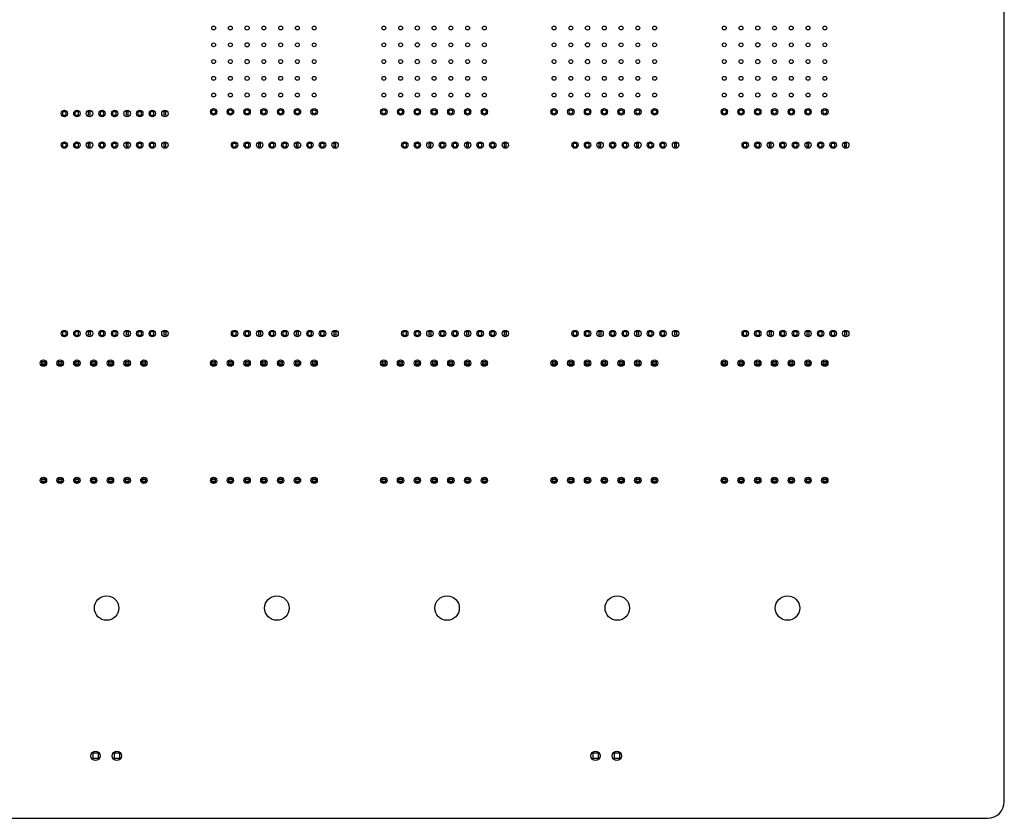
# Model space of a CAD drawing. Header units: inches. Extents: x 0 to 34, y 0 to 22.
# Tile 29 of 39: x 18.4 to 23, y 14.5 to 18.2. Entities that reach past the tile are written whole.
import ezdxf

# ---------------------------------------------------------------- set-up
doc = ezdxf.new("R2010")
doc.units = ezdxf.units.IN
doc.header["$LTSCALE"] = 1.87
doc.header["$MEASUREMENT"] = 0
doc.layers.get('0').update_dxf_attribs({"linetype": 'CONTINUOUS'})

msp = doc.modelspace()

# ---------------------------------------------------------------- linework, layer by layer
at = {"color": 7, "linetype": 'CONTINUOUS'}
for p, q in [((23.0002, 14.5542), (23.0002, 20.3298)), ((18.5904, 17.7963), (18.5747, 17.7963)), ((18.5747, 17.7806), (18.5747, 17.7963)), ((18.5747, 17.7806), (18.5904, 17.7806)), ((18.5904, 17.7806), (18.5904, 17.7963)), ((18.6495, 17.7963), (18.6337, 17.7963)), ((18.6337, 17.7806), (18.6337, 17.7963)), ((18.6337, 17.7806), (18.6495, 17.7806)), ((18.6495, 17.7806), (18.6495, 17.7963)), ((18.6967, 17.7806), (18.6967, 17.8029)), ((18.7046, 17.7963), (18.6967, 17.7963)), ((18.7046, 17.7806), (18.6967, 17.7806)), ((18.7046, 17.7806), (18.7046, 17.8029)), ((18.7676, 17.7963), (18.7518, 17.7963)), ((18.7518, 17.7806), (18.7518, 17.7963)), ((18.7518, 17.7806), (18.7676, 17.7806)), ((18.7676, 17.7806), (18.7676, 17.7963)), ((18.8266, 17.7963), (18.8109, 17.7963)), ((18.8109, 17.7806), (18.8109, 17.7963)), ((18.8109, 17.7806), (18.8266, 17.7806)), ((18.8266, 17.7806), (18.8266, 17.7963)), ((18.8739, 17.7806), (18.8739, 17.8029)), ((18.8817, 17.7963), (18.8739, 17.7963)), ((18.8817, 17.7806), (18.8739, 17.7806)), ((18.8817, 17.7806), (18.8817, 17.8029)), ((18.9447, 17.7963), (18.929, 17.7963)), ((18.929, 17.7806), (18.929, 17.7963)), ((18.929, 17.7806), (18.9447, 17.7806)), ((18.9447, 17.7806), (18.9447, 17.7963)), ((19.0038, 17.7963), (18.988, 17.7963)), ((18.988, 17.7806), (18.988, 17.7963)), ((18.988, 17.7806), (19.0038, 17.7806)), ((19.0038, 17.7806), (19.0038, 17.7963)), ((19.051, 17.7806), (19.051, 17.8029)), ((19.0589, 17.7963), (19.051, 17.7963)), ((19.0589, 17.7806), (19.051, 17.7806)), ((19.0589, 17.7806), (19.0589, 17.8029)), ((18.5904, 17.6479), (18.5747, 17.6479)), ((18.5747, 17.6321), (18.5747, 17.6479)), ((18.5747, 17.6321), (18.5904, 17.6321)), ((18.5904, 17.6321), (18.5904, 17.6479)), ((18.6495, 17.6479), (18.6337, 17.6479)), ((18.6337, 17.6321), (18.6337, 17.6479)), ((18.6337, 17.6321), (18.6495, 17.6321)), ((18.6495, 17.6321), (18.6495, 17.6479)), ((18.6967, 17.6321), (18.6967, 17.6544)), ((18.7046, 17.6479), (18.6967, 17.6479)), ((18.7046, 17.6321), (18.6967, 17.6321)), ((18.7046, 17.6321), (18.7046, 17.6544)), ((18.7676, 17.6479), (18.7518, 17.6479)), ((18.7518, 17.6321), (18.7518, 17.6479)), ((18.7518, 17.6321), (18.7676, 17.6321)), ((18.7676, 17.6321), (18.7676, 17.6479)), ((18.8266, 17.6479), (18.8109, 17.6479)), ((18.8109, 17.6321), (18.8109, 17.6479)), ((18.8109, 17.6321), (18.8266, 17.6321)), ((18.8266, 17.6321), (18.8266, 17.6479)), ((18.8739, 17.6321), (18.8739, 17.6544)), ((18.8817, 17.6479), (18.8739, 17.6479)), ((18.8817, 17.6321), (18.8739, 17.6321)), ((18.8817, 17.6321), (18.8817, 17.6544)), ((18.9447, 17.6479), (18.929, 17.6479)), ((18.929, 17.6321), (18.929, 17.6479)), ((18.929, 17.6321), (18.9447, 17.6321)), ((18.9447, 17.6321), (18.9447, 17.6479)), ((19.0038, 17.6479), (18.988, 17.6479)), ((18.988, 17.6321), (18.988, 17.6479)), ((18.988, 17.6321), (19.0038, 17.6321)), ((19.0038, 17.6321), (19.0038, 17.6479)), ((19.051, 17.6321), (19.051, 17.6544)), ((19.0589, 17.6479), (19.051, 17.6479)), ((19.0589, 17.6321), (19.051, 17.6321)), ((19.0589, 17.6321), (19.0589, 17.6544)), ((19.3904, 17.6479), (19.3747, 17.6479)), ((19.3747, 17.6321), (19.3747, 17.6479)), ((19.3747, 17.6321), (19.3904, 17.6321)), ((19.3904, 17.6321), (19.3904, 17.6479)), ((19.4495, 17.6479), (19.4337, 17.6479)), ((19.4337, 17.6321), (19.4337, 17.6479)), ((19.4337, 17.6321), (19.4495, 17.6321)), ((19.4495, 17.6321), (19.4495, 17.6479)), ((19.4967, 17.6321), (19.4967, 17.6544)), ((19.5046, 17.6479), (19.4967, 17.6479)), ((19.5046, 17.6321), (19.4967, 17.6321)), ((19.5046, 17.6321), (19.5046, 17.6544)), ((19.5676, 17.6479), (19.5518, 17.6479)), ((19.5518, 17.6321), (19.5518, 17.6479)), ((19.5518, 17.6321), (19.5676, 17.6321)), ((19.5676, 17.6321), (19.5676, 17.6479)), ((19.6266, 17.6479), (19.6109, 17.6479)), ((19.6109, 17.6321), (19.6109, 17.6479)), ((19.6109, 17.6321), (19.6266, 17.6321)), ((19.6266, 17.6321), (19.6266, 17.6479)), ((19.6739, 17.6321), (19.6739, 17.6544)), ((19.6817, 17.6479), (19.6739, 17.6479)), ((19.6817, 17.6321), (19.6739, 17.6321)), ((19.6817, 17.6321), (19.6817, 17.6544)), ((19.7447, 17.6479), (19.729, 17.6479)), ((19.729, 17.6321), (19.729, 17.6479)), ((19.729, 17.6321), (19.7447, 17.6321)), ((19.7447, 17.6321), (19.7447, 17.6479)), ((19.8038, 17.6479), (19.788, 17.6479)), ((19.788, 17.6321), (19.788, 17.6479)), ((19.788, 17.6321), (19.8038, 17.6321)), ((19.8038, 17.6321), (19.8038, 17.6479)), ((19.851, 17.6321), (19.851, 17.6544)), ((19.8589, 17.6479), (19.851, 17.6479)), ((19.8589, 17.6321), (19.851, 17.6321)), ((19.8589, 17.6321), (19.8589, 17.6544)), ((20.1904, 17.6479), (20.1747, 17.6479)), ((20.1747, 17.6321), (20.1747, 17.6479)), ((20.1747, 17.6321), (20.1904, 17.6321)), ((20.1904, 17.6321), (20.1904, 17.6479)), ((20.2495, 17.6479), (20.2337, 17.6479)), ((20.2337, 17.6321), (20.2337, 17.6479)), ((20.2337, 17.6321), (20.2495, 17.6321)), ((20.2495, 17.6321), (20.2495, 17.6479)), ((20.2967, 17.6321), (20.2967, 17.6544)), ((20.3046, 17.6479), (20.2967, 17.6479)), ((20.3046, 17.6321), (20.2967, 17.6321)), ((20.3046, 17.6321), (20.3046, 17.6544)), ((20.3676, 17.6479), (20.3518, 17.6479)), ((20.3518, 17.6321), (20.3518, 17.6479)), ((20.3518, 17.6321), (20.3676, 17.6321)), ((20.3676, 17.6321), (20.3676, 17.6479)), ((20.4266, 17.6479), (20.4109, 17.6479)), ((20.4109, 17.6321), (20.4109, 17.6479)), ((20.4109, 17.6321), (20.4266, 17.6321)), ((20.4266, 17.6321), (20.4266, 17.6479)), ((20.4739, 17.6321), (20.4739, 17.6544)), ((20.4817, 17.6479), (20.4739, 17.6479)), ((20.4817, 17.6321), (20.4739, 17.6321)), ((20.4817, 17.6321), (20.4817, 17.6544)), ((20.5447, 17.6479), (20.529, 17.6479)), ((20.529, 17.6321), (20.529, 17.6479)), ((20.529, 17.6321), (20.5447, 17.6321)), ((20.5447, 17.6321), (20.5447, 17.6479)), ((20.6038, 17.6479), (20.588, 17.6479)), ((20.588, 17.6321), (20.588, 17.6479)), ((20.588, 17.6321), (20.6038, 17.6321)), ((20.6038, 17.6321), (20.6038, 17.6479)), ((20.651, 17.6321), (20.651, 17.6544)), ((20.6589, 17.6479), (20.651, 17.6479)), ((20.6589, 17.6321), (20.651, 17.6321)), ((20.6589, 17.6321), (20.6589, 17.6544)), ((20.9904, 17.6479), (20.9747, 17.6479)), ((20.9747, 17.6321), (20.9747, 17.6479)), ((20.9747, 17.6321), (20.9904, 17.6321)), ((20.9904, 17.6321), (20.9904, 17.6479)), ((21.0495, 17.6479), (21.0337, 17.6479)), ((21.0337, 17.6321), (21.0337, 17.6479)), ((21.0337, 17.6321), (21.0495, 17.6321)), ((21.0495, 17.6321), (21.0495, 17.6479)), ((21.0967, 17.6321), (21.0967, 17.6544)), ((21.1046, 17.6479), (21.0967, 17.6479)), ((21.1046, 17.6321), (21.0967, 17.6321)), ((21.1046, 17.6321), (21.1046, 17.6544)), ((21.1676, 17.6479), (21.1518, 17.6479)), ((21.1518, 17.6321), (21.1518, 17.6479)), ((21.1518, 17.6321), (21.1676, 17.6321)), ((21.1676, 17.6321), (21.1676, 17.6479)), ((21.2266, 17.6479), (21.2109, 17.6479)), ((21.2109, 17.6321), (21.2109, 17.6479)), ((21.2109, 17.6321), (21.2266, 17.6321)), ((21.2266, 17.6321), (21.2266, 17.6479)), ((21.2739, 17.6321), (21.2739, 17.6544)), ((21.2817, 17.6479), (21.2739, 17.6479)), ((21.2817, 17.6321), (21.2739, 17.6321)), ((21.2817, 17.6321), (21.2817, 17.6544)), ((21.3447, 17.6479), (21.329, 17.6479)), ((21.329, 17.6321), (21.329, 17.6479)), ((21.329, 17.6321), (21.3447, 17.6321)), ((21.3447, 17.6321), (21.3447, 17.6479)), ((21.4038, 17.6479), (21.388, 17.6479)), ((21.388, 17.6321), (21.388, 17.6479)), ((21.388, 17.6321), (21.4038, 17.6321)), ((21.4038, 17.6321), (21.4038, 17.6479)), ((21.451, 17.6321), (21.451, 17.6544)), ((21.4589, 17.6479), (21.451, 17.6479)), ((21.4589, 17.6321), (21.451, 17.6321)), ((21.4589, 17.6321), (21.4589, 17.6544)), ((21.7904, 17.6479), (21.7747, 17.6479)), ((21.7747, 17.6321), (21.7747, 17.6479)), ((21.7747, 17.6321), (21.7904, 17.6321)), ((21.7904, 17.6321), (21.7904, 17.6479)), ((21.8495, 17.6479), (21.8337, 17.6479)), ((21.8337, 17.6321), (21.8337, 17.6479)), ((21.8337, 17.6321), (21.8495, 17.6321)), ((21.8495, 17.6321), (21.8495, 17.6479)), ((21.8967, 17.6321), (21.8967, 17.6544)), ((21.9046, 17.6479), (21.8967, 17.6479)), ((21.9046, 17.6321), (21.8967, 17.6321)), ((21.9046, 17.6321), (21.9046, 17.6544)), ((21.9676, 17.6479), (21.9518, 17.6479)), ((21.9518, 17.6321), (21.9518, 17.6479)), ((21.9518, 17.6321), (21.9676, 17.6321)), ((21.9676, 17.6321), (21.9676, 17.6479)), ((22.0266, 17.6479), (22.0109, 17.6479)), ((22.0109, 17.6321), (22.0109, 17.6479)), ((22.0109, 17.6321), (22.0266, 17.6321)), ((22.0266, 17.6321), (22.0266, 17.6479)), ((22.0739, 17.6321), (22.0739, 17.6544)), ((22.0817, 17.6479), (22.0739, 17.6479)), ((22.0817, 17.6321), (22.0739, 17.6321)), ((22.0817, 17.6321), (22.0817, 17.6544)), ((22.1447, 17.6479), (22.129, 17.6479)), ((22.129, 17.6321), (22.129, 17.6479)), ((22.129, 17.6321), (22.1447, 17.6321)), ((22.1447, 17.6321), (22.1447, 17.6479)), ((22.2038, 17.6479), (22.188, 17.6479)), ((22.188, 17.6321), (22.188, 17.6479)), ((22.188, 17.6321), (22.2038, 17.6321)), ((22.2038, 17.6321), (22.2038, 17.6479)), ((22.251, 17.6321), (22.251, 17.6544)), ((22.2589, 17.6479), (22.251, 17.6479)), ((22.2589, 17.6321), (22.251, 17.6321)), ((22.2589, 17.6321), (22.2589, 17.6544)), ((18.5904, 16.762), (18.5747, 16.762)), ((18.5747, 16.7463), (18.5747, 16.762)), ((18.5904, 16.7463), (18.5904, 16.762)), ((18.6495, 16.762), (18.6337, 16.762)), ((18.6337, 16.7463), (18.6337, 16.762)), ((18.6495, 16.7463), (18.6495, 16.762)), ((18.6967, 16.7463), (18.6967, 16.7686)), ((18.7046, 16.762), (18.6967, 16.762)), ((18.7046, 16.7686), (18.7046, 16.7463)), ((18.7676, 16.762), (18.7518, 16.762)), ((18.7518, 16.7463), (18.7518, 16.762)), ((18.7676, 16.7463), (18.7676, 16.762)), ((18.8266, 16.762), (18.8109, 16.762)), ((18.8109, 16.7463), (18.8109, 16.762)), ((18.8266, 16.7463), (18.8266, 16.762)), ((18.8739, 16.7463), (18.8739, 16.7686)), ((18.8817, 16.762), (18.8739, 16.762)), ((18.8817, 16.7686), (18.8817, 16.7463)), ((18.9447, 16.762), (18.929, 16.762)), ((18.929, 16.7463), (18.929, 16.762)), ((18.9447, 16.7463), (18.9447, 16.762)), ((19.0038, 16.762), (18.988, 16.762)), ((18.988, 16.7463), (18.988, 16.762)), ((19.0038, 16.7463), (19.0038, 16.762)), ((19.051, 16.7463), (19.051, 16.7686)), ((19.0589, 16.762), (19.051, 16.762)), ((19.0589, 16.7686), (19.0589, 16.7463)), ((19.3904, 16.762), (19.3747, 16.762)), ((19.3747, 16.7463), (19.3747, 16.762)), ((19.3904, 16.7463), (19.3904, 16.762)), ((19.4495, 16.762), (19.4337, 16.762)), ((19.4337, 16.7463), (19.4337, 16.762)), ((19.4495, 16.7463), (19.4495, 16.762)), ((19.4967, 16.7463), (19.4967, 16.7686)), ((19.5046, 16.762), (19.4967, 16.762)), ((19.5046, 16.7686), (19.5046, 16.7463)), ((19.5676, 16.762), (19.5518, 16.762)), ((19.5518, 16.7463), (19.5518, 16.762)), ((19.5676, 16.7463), (19.5676, 16.762)), ((19.6266, 16.762), (19.6109, 16.762)), ((19.6109, 16.7463), (19.6109, 16.762)), ((19.6266, 16.7463), (19.6266, 16.762)), ((19.6739, 16.7463), (19.6739, 16.7686)), ((19.6817, 16.762), (19.6739, 16.762)), ((19.6817, 16.7686), (19.6817, 16.7463)), ((19.7447, 16.762), (19.729, 16.762)), ((19.729, 16.7463), (19.729, 16.762)), ((19.7447, 16.7463), (19.7447, 16.762)), ((19.8038, 16.762), (19.788, 16.762)), ((19.788, 16.7463), (19.788, 16.762)), ((19.8038, 16.7463), (19.8038, 16.762)), ((19.851, 16.7463), (19.851, 16.7686)), ((19.8589, 16.762), (19.851, 16.762)), ((19.8589, 16.7686), (19.8589, 16.7463)), ((20.1904, 16.762), (20.1747, 16.762)), ((20.1747, 16.7463), (20.1747, 16.762)), ((20.1904, 16.7463), (20.1904, 16.762)), ((20.2495, 16.762), (20.2337, 16.762)), ((20.2337, 16.7463), (20.2337, 16.762)), ((20.2495, 16.7463), (20.2495, 16.762)), ((20.2967, 16.7463), (20.2967, 16.7686)), ((20.3046, 16.762), (20.2967, 16.762)), ((20.3046, 16.7686), (20.3046, 16.7463)), ((20.3676, 16.762), (20.3518, 16.762)), ((20.3518, 16.7463), (20.3518, 16.762)), ((20.3676, 16.7463), (20.3676, 16.762)), ((20.4266, 16.762), (20.4109, 16.762)), ((20.4109, 16.7463), (20.4109, 16.762)), ((20.4266, 16.7463), (20.4266, 16.762)), ((20.4739, 16.7463), (20.4739, 16.7686)), ((20.4817, 16.762), (20.4739, 16.762)), ((20.4817, 16.7686), (20.4817, 16.7463)), ((20.5447, 16.762), (20.529, 16.762)), ((20.529, 16.7463), (20.529, 16.762)), ((20.5447, 16.7463), (20.5447, 16.762)), ((20.6038, 16.762), (20.588, 16.762)), ((20.588, 16.7463), (20.588, 16.762)), ((20.6038, 16.7463), (20.6038, 16.762)), ((20.651, 16.7463), (20.651, 16.7686)), ((20.6589, 16.762), (20.651, 16.762)), ((20.6589, 16.7686), (20.6589, 16.7463)), ((20.9904, 16.762), (20.9747, 16.762)), ((20.9747, 16.7463), (20.9747, 16.762)), ((20.9904, 16.7463), (20.9904, 16.762)), ((21.0495, 16.762), (21.0337, 16.762)), ((21.0337, 16.7463), (21.0337, 16.762)), ((21.0495, 16.7463), (21.0495, 16.762)), ((21.0967, 16.7463), (21.0967, 16.7686)), ((21.1046, 16.762), (21.0967, 16.762)), ((21.1046, 16.7686), (21.1046, 16.7463)), ((21.1676, 16.762), (21.1518, 16.762)), ((21.1518, 16.7463), (21.1518, 16.762)), ((21.1676, 16.7463), (21.1676, 16.762)), ((21.2266, 16.762), (21.2109, 16.762)), ((21.2109, 16.7463), (21.2109, 16.762)), ((21.2266, 16.7463), (21.2266, 16.762)), ((21.2739, 16.7463), (21.2739, 16.7686)), ((21.2817, 16.762), (21.2739, 16.762)), ((21.2817, 16.7686), (21.2817, 16.7463)), ((21.3447, 16.762), (21.329, 16.762)), ((21.329, 16.7463), (21.329, 16.762)), ((21.3447, 16.7463), (21.3447, 16.762)), ((21.4038, 16.762), (21.388, 16.762)), ((21.388, 16.7463), (21.388, 16.762)), ((21.4038, 16.7463), (21.4038, 16.762)), ((21.451, 16.7463), (21.451, 16.7686)), ((21.4589, 16.762), (21.451, 16.762)), ((21.4589, 16.7686), (21.4589, 16.7463)), ((21.7904, 16.762), (21.7747, 16.762)), ((21.7747, 16.7463), (21.7747, 16.762)), ((21.7904, 16.7463), (21.7904, 16.762)), ((21.8495, 16.762), (21.8337, 16.762)), ((21.8337, 16.7463), (21.8337, 16.762)), ((21.8495, 16.7463), (21.8495, 16.762)), ((21.8967, 16.7463), (21.8967, 16.7686)), ((21.9046, 16.762), (21.8967, 16.762)), ((21.9046, 16.7686), (21.9046, 16.7463)), ((21.9676, 16.762), (21.9518, 16.762)), ((21.9518, 16.7463), (21.9518, 16.762)), ((21.9676, 16.7463), (21.9676, 16.762)), ((22.0266, 16.762), (22.0109, 16.762)), ((22.0109, 16.7463), (22.0109, 16.762)), ((22.0266, 16.7463), (22.0266, 16.762)), ((22.0739, 16.7463), (22.0739, 16.7686)), ((22.0817, 16.762), (22.0739, 16.762)), ((22.0817, 16.7686), (22.0817, 16.7463)), ((22.1447, 16.762), (22.129, 16.762)), ((22.129, 16.7463), (22.129, 16.762)), ((22.1447, 16.7463), (22.1447, 16.762)), ((22.2038, 16.762), (22.188, 16.762)), ((22.188, 16.7463), (22.188, 16.762)), ((22.2038, 16.7463), (22.2038, 16.762)), ((22.251, 16.7463), (22.251, 16.7686)), ((22.2589, 16.762), (22.251, 16.762)), ((22.2589, 16.7686), (22.2589, 16.7463)), ((18.5747, 16.7463), (18.5904, 16.7463)), ((18.6337, 16.7463), (18.6495, 16.7463)), ((18.7046, 16.7463), (18.6967, 16.7463)), ((18.7518, 16.7463), (18.7676, 16.7463)), ((18.8109, 16.7463), (18.8266, 16.7463)), ((18.8817, 16.7463), (18.8739, 16.7463)), ((18.929, 16.7463), (18.9447, 16.7463)), ((18.988, 16.7463), (19.0038, 16.7463)), ((19.0589, 16.7463), (19.051, 16.7463)), ((19.3747, 16.7463), (19.3904, 16.7463)), ((19.4337, 16.7463), (19.4495, 16.7463)), ((19.5046, 16.7463), (19.4967, 16.7463)), ((19.5518, 16.7463), (19.5676, 16.7463)), ((19.6109, 16.7463), (19.6266, 16.7463)), ((19.6817, 16.7463), (19.6739, 16.7463)), ((19.729, 16.7463), (19.7447, 16.7463)), ((19.788, 16.7463), (19.8038, 16.7463)), ((19.8589, 16.7463), (19.851, 16.7463)), ((20.1747, 16.7463), (20.1904, 16.7463)), ((20.2337, 16.7463), (20.2495, 16.7463)), ((20.3046, 16.7463), (20.2967, 16.7463)), ((20.3518, 16.7463), (20.3676, 16.7463)), ((20.4109, 16.7463), (20.4266, 16.7463)), ((20.4817, 16.7463), (20.4739, 16.7463)), ((20.529, 16.7463), (20.5447, 16.7463)), ((20.588, 16.7463), (20.6038, 16.7463)), ((20.6589, 16.7463), (20.651, 16.7463)), ((20.9747, 16.7463), (20.9904, 16.7463)), ((21.0337, 16.7463), (21.0495, 16.7463)), ((21.1046, 16.7463), (21.0967, 16.7463)), ((21.1518, 16.7463), (21.1676, 16.7463)), ((21.2109, 16.7463), (21.2266, 16.7463)), ((21.2817, 16.7463), (21.2739, 16.7463)), ((21.329, 16.7463), (21.3447, 16.7463)), ((21.388, 16.7463), (21.4038, 16.7463)), ((21.4589, 16.7463), (21.451, 16.7463)), ((21.7747, 16.7463), (21.7904, 16.7463)), ((21.8337, 16.7463), (21.8495, 16.7463)), ((21.9046, 16.7463), (21.8967, 16.7463)), ((21.9518, 16.7463), (21.9676, 16.7463)), ((22.0109, 16.7463), (22.0266, 16.7463)), ((22.0817, 16.7463), (22.0739, 16.7463)), ((22.129, 16.7463), (22.1447, 16.7463)), ((22.188, 16.7463), (22.2038, 16.7463)), ((22.2589, 16.7463), (22.251, 16.7463)), ((18.4762, 16.6025), (18.4762, 16.6279)), ((18.4762, 16.6231), (18.492, 16.6231)), ((18.492, 16.6194), (18.4762, 16.6194)), ((18.492, 16.6279), (18.492, 16.6025)), ((18.555, 16.6025), (18.555, 16.6279)), ((18.555, 16.6231), (18.5707, 16.6231)), ((18.5707, 16.6194), (18.555, 16.6194)), ((18.5707, 16.6279), (18.5707, 16.6025)), ((18.6337, 16.6025), (18.6337, 16.6279)), ((18.6337, 16.6231), (18.6495, 16.6231)), ((18.6495, 16.6194), (18.6337, 16.6194)), ((18.6495, 16.6279), (18.6495, 16.6025)), ((18.7124, 16.6025), (18.7124, 16.6279)), ((18.7124, 16.6231), (18.7282, 16.6231)), ((18.7282, 16.6194), (18.7124, 16.6194)), ((18.7282, 16.6279), (18.7282, 16.6025)), ((18.7912, 16.6025), (18.7912, 16.6279)), ((18.7912, 16.6231), (18.8069, 16.6231)), ((18.8069, 16.6194), (18.7912, 16.6194)), ((18.8069, 16.6279), (18.8069, 16.6025)), ((18.8699, 16.6025), (18.8699, 16.6279)), ((18.8699, 16.6231), (18.8857, 16.6231)), ((18.8857, 16.6194), (18.8699, 16.6194)), ((18.8857, 16.6279), (18.8857, 16.6025)), ((18.9487, 16.6025), (18.9487, 16.6279)), ((18.9487, 16.6231), (18.9644, 16.6231)), ((18.9644, 16.6194), (18.9487, 16.6194)), ((18.9644, 16.6279), (18.9644, 16.6025)), ((19.2762, 16.6025), (19.2762, 16.6279)), ((19.2762, 16.6231), (19.292, 16.6231)), ((19.292, 16.6194), (19.2762, 16.6194)), ((19.292, 16.6279), (19.292, 16.6025)), ((19.355, 16.6025), (19.355, 16.6279)), ((19.355, 16.6231), (19.3707, 16.6231)), ((19.3707, 16.6194), (19.355, 16.6194)), ((19.3707, 16.6279), (19.3707, 16.6025)), ((19.4337, 16.6025), (19.4337, 16.6279)), ((19.4337, 16.6231), (19.4495, 16.6231)), ((19.4495, 16.6194), (19.4337, 16.6194)), ((19.4495, 16.6279), (19.4495, 16.6025)), ((19.5124, 16.6025), (19.5124, 16.6279)), ((19.5124, 16.6231), (19.5282, 16.6231)), ((19.5282, 16.6194), (19.5124, 16.6194)), ((19.5282, 16.6279), (19.5282, 16.6025)), ((19.5912, 16.6025), (19.5912, 16.6279)), ((19.5912, 16.6231), (19.6069, 16.6231)), ((19.6069, 16.6194), (19.5912, 16.6194)), ((19.6069, 16.6279), (19.6069, 16.6025)), ((19.6699, 16.6025), (19.6699, 16.6279)), ((19.6699, 16.6231), (19.6857, 16.6231)), ((19.6857, 16.6194), (19.6699, 16.6194)), ((19.6857, 16.6279), (19.6857, 16.6025)), ((19.7487, 16.6025), (19.7487, 16.6279)), ((19.7487, 16.6231), (19.7644, 16.6231)), ((19.7644, 16.6194), (19.7487, 16.6194)), ((19.7644, 16.6279), (19.7644, 16.6025)), ((20.0762, 16.6025), (20.0762, 16.6279)), ((20.0762, 16.6231), (20.092, 16.6231)), ((20.092, 16.6194), (20.0762, 16.6194)), ((20.092, 16.6279), (20.092, 16.6025)), ((20.155, 16.6025), (20.155, 16.6279)), ((20.155, 16.6231), (20.1707, 16.6231)), ((20.1707, 16.6194), (20.155, 16.6194)), ((20.1707, 16.6279), (20.1707, 16.6025)), ((20.2337, 16.6025), (20.2337, 16.6279)), ((20.2337, 16.6231), (20.2495, 16.6231)), ((20.2495, 16.6194), (20.2337, 16.6194)), ((20.2495, 16.6279), (20.2495, 16.6025)), ((20.3124, 16.6025), (20.3124, 16.6279)), ((20.3124, 16.6231), (20.3282, 16.6231)), ((20.3282, 16.6194), (20.3124, 16.6194)), ((20.3282, 16.6279), (20.3282, 16.6025)), ((20.3912, 16.6025), (20.3912, 16.6279)), ((20.3912, 16.6231), (20.4069, 16.6231)), ((20.4069, 16.6194), (20.3912, 16.6194)), ((20.4069, 16.6279), (20.4069, 16.6025)), ((20.4699, 16.6025), (20.4699, 16.6279)), ((20.4699, 16.6231), (20.4857, 16.6231)), ((20.4857, 16.6194), (20.4699, 16.6194)), ((20.4857, 16.6279), (20.4857, 16.6025)), ((20.5487, 16.6025), (20.5487, 16.6279)), ((20.5487, 16.6231), (20.5644, 16.6231)), ((20.5644, 16.6194), (20.5487, 16.6194)), ((20.5644, 16.6279), (20.5644, 16.6025)), ((20.8762, 16.6025), (20.8762, 16.6279)), ((20.8762, 16.6231), (20.892, 16.6231)), ((20.892, 16.6194), (20.8762, 16.6194)), ((20.892, 16.6279), (20.892, 16.6025)), ((20.955, 16.6025), (20.955, 16.6279)), ((20.955, 16.6231), (20.9707, 16.6231)), ((20.9707, 16.6194), (20.955, 16.6194)), ((20.9707, 16.6279), (20.9707, 16.6025)), ((21.0337, 16.6025), (21.0337, 16.6279)), ((21.0337, 16.6231), (21.0495, 16.6231)), ((21.0495, 16.6194), (21.0337, 16.6194)), ((21.0495, 16.6279), (21.0495, 16.6025)), ((21.1124, 16.6025), (21.1124, 16.6279)), ((21.1124, 16.6231), (21.1282, 16.6231)), ((21.1282, 16.6194), (21.1124, 16.6194)), ((21.1282, 16.6279), (21.1282, 16.6025)), ((21.1912, 16.6025), (21.1912, 16.6279)), ((21.1912, 16.6231), (21.2069, 16.6231)), ((21.2069, 16.6194), (21.1912, 16.6194)), ((21.2069, 16.6279), (21.2069, 16.6025)), ((21.2699, 16.6025), (21.2699, 16.6279)), ((21.2699, 16.6231), (21.2857, 16.6231)), ((21.2857, 16.6194), (21.2699, 16.6194)), ((21.2857, 16.6279), (21.2857, 16.6025)), ((21.3487, 16.6025), (21.3487, 16.6279)), ((21.3487, 16.6231), (21.3644, 16.6231)), ((21.3644, 16.6194), (21.3487, 16.6194)), ((21.3644, 16.6279), (21.3644, 16.6025)), ((21.6762, 16.6025), (21.6762, 16.6279)), ((21.6762, 16.6231), (21.692, 16.6231)), ((21.692, 16.6194), (21.6762, 16.6194)), ((21.692, 16.6279), (21.692, 16.6025)), ((21.755, 16.6025), (21.755, 16.6279)), ((21.755, 16.6231), (21.7707, 16.6231)), ((21.7707, 16.6194), (21.755, 16.6194)), ((21.7707, 16.6279), (21.7707, 16.6025)), ((21.8337, 16.6025), (21.8337, 16.6279)), ((21.8337, 16.6231), (21.8495, 16.6231)), ((21.8495, 16.6194), (21.8337, 16.6194)), ((21.8495, 16.6279), (21.8495, 16.6025)), ((21.9124, 16.6025), (21.9124, 16.6279)), ((21.9124, 16.6231), (21.9282, 16.6231)), ((21.9282, 16.6194), (21.9124, 16.6194)), ((21.9282, 16.6279), (21.9282, 16.6025)), ((21.9912, 16.6025), (21.9912, 16.6279)), ((21.9912, 16.6231), (22.0069, 16.6231)), ((22.0069, 16.6194), (21.9912, 16.6194)), ((22.0069, 16.6279), (22.0069, 16.6025)), ((22.0699, 16.6025), (22.0699, 16.6279)), ((22.0699, 16.6231), (22.0857, 16.6231)), ((22.0857, 16.6194), (22.0699, 16.6194)), ((22.0857, 16.6279), (22.0857, 16.6025)), ((22.1487, 16.6025), (22.1487, 16.6279)), ((22.1487, 16.6231), (22.1644, 16.6231)), ((22.1644, 16.6194), (22.1487, 16.6194)), ((22.1644, 16.6279), (22.1644, 16.6025)), ((18.4762, 16.6111), (18.492, 16.6111)), ((18.492, 16.6073), (18.4762, 16.6073)), ((18.555, 16.6111), (18.5707, 16.6111)), ((18.5707, 16.6073), (18.555, 16.6073)), ((18.6337, 16.6111), (18.6495, 16.6111)), ((18.6495, 16.6073), (18.6337, 16.6073)), ((18.7124, 16.6111), (18.7282, 16.6111)), ((18.7282, 16.6073), (18.7124, 16.6073)), ((18.7912, 16.6111), (18.8069, 16.6111)), ((18.8069, 16.6073), (18.7912, 16.6073)), ((18.8699, 16.6111), (18.8857, 16.6111)), ((18.8857, 16.6073), (18.8699, 16.6073)), ((18.9487, 16.6111), (18.9644, 16.6111)), ((18.9644, 16.6073), (18.9487, 16.6073)), ((19.2762, 16.6111), (19.292, 16.6111)), ((19.292, 16.6073), (19.2762, 16.6073)), ((19.355, 16.6111), (19.3707, 16.6111)), ((19.3707, 16.6073), (19.355, 16.6073)), ((19.4337, 16.6111), (19.4495, 16.6111)), ((19.4495, 16.6073), (19.4337, 16.6073)), ((19.5124, 16.6111), (19.5282, 16.6111)), ((19.5282, 16.6073), (19.5124, 16.6073)), ((19.5912, 16.6111), (19.6069, 16.6111)), ((19.6069, 16.6073), (19.5912, 16.6073)), ((19.6699, 16.6111), (19.6857, 16.6111)), ((19.6857, 16.6073), (19.6699, 16.6073)), ((19.7487, 16.6111), (19.7644, 16.6111)), ((19.7644, 16.6073), (19.7487, 16.6073)), ((20.0762, 16.6111), (20.092, 16.6111)), ((20.092, 16.6073), (20.0762, 16.6073)), ((20.155, 16.6111), (20.1707, 16.6111)), ((20.1707, 16.6073), (20.155, 16.6073)), ((20.2337, 16.6111), (20.2495, 16.6111)), ((20.2495, 16.6073), (20.2337, 16.6073)), ((20.3124, 16.6111), (20.3282, 16.6111)), ((20.3282, 16.6073), (20.3124, 16.6073)), ((20.3912, 16.6111), (20.4069, 16.6111)), ((20.4069, 16.6073), (20.3912, 16.6073)), ((20.4699, 16.6111), (20.4857, 16.6111)), ((20.4857, 16.6073), (20.4699, 16.6073)), ((20.5487, 16.6111), (20.5644, 16.6111)), ((20.5644, 16.6073), (20.5487, 16.6073)), ((20.8762, 16.6111), (20.892, 16.6111)), ((20.892, 16.6073), (20.8762, 16.6073)), ((20.955, 16.6111), (20.9707, 16.6111)), ((20.9707, 16.6073), (20.955, 16.6073)), ((21.0337, 16.6111), (21.0495, 16.6111)), ((21.0495, 16.6073), (21.0337, 16.6073)), ((21.1124, 16.6111), (21.1282, 16.6111)), ((21.1282, 16.6073), (21.1124, 16.6073)), ((21.1912, 16.6111), (21.2069, 16.6111)), ((21.2069, 16.6073), (21.1912, 16.6073)), ((21.2699, 16.6111), (21.2857, 16.6111)), ((21.2857, 16.6073), (21.2699, 16.6073)), ((21.3487, 16.6111), (21.3644, 16.6111)), ((21.3644, 16.6073), (21.3487, 16.6073)), ((21.6762, 16.6111), (21.692, 16.6111)), ((21.692, 16.6073), (21.6762, 16.6073)), ((21.755, 16.6111), (21.7707, 16.6111)), ((21.7707, 16.6073), (21.755, 16.6073)), ((21.8337, 16.6111), (21.8495, 16.6111)), ((21.8495, 16.6073), (21.8337, 16.6073)), ((21.9124, 16.6111), (21.9282, 16.6111)), ((21.9282, 16.6073), (21.9124, 16.6073)), ((21.9912, 16.6111), (22.0069, 16.6111)), ((22.0069, 16.6073), (21.9912, 16.6073)), ((22.0699, 16.6111), (22.0857, 16.6111)), ((22.0857, 16.6073), (22.0699, 16.6073)), ((22.1487, 16.6111), (22.1644, 16.6111)), ((22.1644, 16.6073), (22.1487, 16.6073)), ((18.4762, 16.0513), (18.4762, 16.0768)), ((18.4762, 16.0719), (18.492, 16.0719)), ((18.492, 16.0682), (18.4762, 16.0682)), ((18.4762, 16.0599), (18.492, 16.0599)), ((18.492, 16.0768), (18.492, 16.0513)), ((18.555, 16.0513), (18.555, 16.0768)), ((18.555, 16.0719), (18.5707, 16.0719)), ((18.5707, 16.0682), (18.555, 16.0682)), ((18.555, 16.0599), (18.5707, 16.0599)), ((18.5707, 16.0768), (18.5707, 16.0513)), ((18.6337, 16.0513), (18.6337, 16.0768)), ((18.6337, 16.0719), (18.6495, 16.0719)), ((18.6495, 16.0682), (18.6337, 16.0682)), ((18.6337, 16.0599), (18.6495, 16.0599)), ((18.6495, 16.0768), (18.6495, 16.0513)), ((18.7124, 16.0513), (18.7124, 16.0768)), ((18.7124, 16.0719), (18.7282, 16.0719)), ((18.7282, 16.0682), (18.7124, 16.0682)), ((18.7124, 16.0599), (18.7282, 16.0599)), ((18.7282, 16.0768), (18.7282, 16.0513)), ((18.7912, 16.0513), (18.7912, 16.0768)), ((18.7912, 16.0719), (18.8069, 16.0719)), ((18.8069, 16.0682), (18.7912, 16.0682)), ((18.7912, 16.0599), (18.8069, 16.0599)), ((18.8069, 16.0768), (18.8069, 16.0513)), ((18.8699, 16.0513), (18.8699, 16.0768)), ((18.8699, 16.0719), (18.8857, 16.0719)), ((18.8857, 16.0682), (18.8699, 16.0682)), ((18.8699, 16.0599), (18.8857, 16.0599)), ((18.8857, 16.0768), (18.8857, 16.0513)), ((18.9487, 16.0513), (18.9487, 16.0768)), ((18.9487, 16.0719), (18.9644, 16.0719)), ((18.9644, 16.0682), (18.9487, 16.0682)), ((18.9487, 16.0599), (18.9644, 16.0599)), ((18.9644, 16.0768), (18.9644, 16.0513)), ((19.2762, 16.0513), (19.2762, 16.0768)), ((19.2762, 16.0719), (19.292, 16.0719)), ((19.292, 16.0682), (19.2762, 16.0682)), ((19.2762, 16.0599), (19.292, 16.0599)), ((19.292, 16.0768), (19.292, 16.0513)), ((19.355, 16.0513), (19.355, 16.0768)), ((19.355, 16.0719), (19.3707, 16.0719)), ((19.3707, 16.0682), (19.355, 16.0682)), ((19.355, 16.0599), (19.3707, 16.0599)), ((19.3707, 16.0768), (19.3707, 16.0513)), ((19.4337, 16.0513), (19.4337, 16.0768)), ((19.4337, 16.0719), (19.4495, 16.0719)), ((19.4495, 16.0682), (19.4337, 16.0682)), ((19.4337, 16.0599), (19.4495, 16.0599)), ((19.4495, 16.0768), (19.4495, 16.0513)), ((19.5124, 16.0513), (19.5124, 16.0768)), ((19.5124, 16.0719), (19.5282, 16.0719)), ((19.5282, 16.0682), (19.5124, 16.0682)), ((19.5124, 16.0599), (19.5282, 16.0599)), ((19.5282, 16.0768), (19.5282, 16.0513)), ((19.5912, 16.0513), (19.5912, 16.0768)), ((19.5912, 16.0719), (19.6069, 16.0719)), ((19.6069, 16.0682), (19.5912, 16.0682)), ((19.5912, 16.0599), (19.6069, 16.0599)), ((19.6069, 16.0768), (19.6069, 16.0513)), ((19.6699, 16.0513), (19.6699, 16.0768)), ((19.6699, 16.0719), (19.6857, 16.0719)), ((19.6857, 16.0682), (19.6699, 16.0682)), ((19.6699, 16.0599), (19.6857, 16.0599)), ((19.6857, 16.0768), (19.6857, 16.0513)), ((19.7487, 16.0513), (19.7487, 16.0768)), ((19.7487, 16.0719), (19.7644, 16.0719)), ((19.7644, 16.0682), (19.7487, 16.0682)), ((19.7487, 16.0599), (19.7644, 16.0599)), ((19.7644, 16.0768), (19.7644, 16.0513)), ((20.0762, 16.0513), (20.0762, 16.0768)), ((20.0762, 16.0719), (20.092, 16.0719)), ((20.092, 16.0682), (20.0762, 16.0682)), ((20.0762, 16.0599), (20.092, 16.0599)), ((20.092, 16.0768), (20.092, 16.0513)), ((20.155, 16.0513), (20.155, 16.0768)), ((20.155, 16.0719), (20.1707, 16.0719)), ((20.1707, 16.0682), (20.155, 16.0682)), ((20.155, 16.0599), (20.1707, 16.0599)), ((20.1707, 16.0768), (20.1707, 16.0513)), ((20.2337, 16.0513), (20.2337, 16.0768)), ((20.2337, 16.0719), (20.2495, 16.0719)), ((20.2495, 16.0682), (20.2337, 16.0682)), ((20.2337, 16.0599), (20.2495, 16.0599)), ((20.2495, 16.0768), (20.2495, 16.0513)), ((20.3124, 16.0513), (20.3124, 16.0768)), ((20.3124, 16.0719), (20.3282, 16.0719)), ((20.3282, 16.0682), (20.3124, 16.0682)), ((20.3124, 16.0599), (20.3282, 16.0599)), ((20.3282, 16.0768), (20.3282, 16.0513)), ((20.3912, 16.0513), (20.3912, 16.0768)), ((20.3912, 16.0719), (20.4069, 16.0719)), ((20.4069, 16.0682), (20.3912, 16.0682)), ((20.3912, 16.0599), (20.4069, 16.0599)), ((20.4069, 16.0768), (20.4069, 16.0513)), ((20.4699, 16.0513), (20.4699, 16.0768)), ((20.4699, 16.0719), (20.4857, 16.0719)), ((20.4857, 16.0682), (20.4699, 16.0682)), ((20.4699, 16.0599), (20.4857, 16.0599)), ((20.4857, 16.0768), (20.4857, 16.0513)), ((20.5487, 16.0513), (20.5487, 16.0768)), ((20.5487, 16.0719), (20.5644, 16.0719)), ((20.5644, 16.0682), (20.5487, 16.0682)), ((20.5487, 16.0599), (20.5644, 16.0599)), ((20.5644, 16.0768), (20.5644, 16.0513)), ((20.8762, 16.0513), (20.8762, 16.0768)), ((20.8762, 16.0719), (20.892, 16.0719)), ((20.892, 16.0682), (20.8762, 16.0682)), ((20.8762, 16.0599), (20.892, 16.0599)), ((20.892, 16.0768), (20.892, 16.0513)), ((20.955, 16.0513), (20.955, 16.0768)), ((20.955, 16.0719), (20.9707, 16.0719)), ((20.9707, 16.0682), (20.955, 16.0682)), ((20.955, 16.0599), (20.9707, 16.0599)), ((20.9707, 16.0768), (20.9707, 16.0513)), ((21.0337, 16.0513), (21.0337, 16.0768)), ((21.0337, 16.0719), (21.0495, 16.0719)), ((21.0495, 16.0682), (21.0337, 16.0682)), ((21.0337, 16.0599), (21.0495, 16.0599)), ((21.0495, 16.0768), (21.0495, 16.0513)), ((21.1124, 16.0513), (21.1124, 16.0768)), ((21.1124, 16.0719), (21.1282, 16.0719)), ((21.1282, 16.0682), (21.1124, 16.0682)), ((21.1124, 16.0599), (21.1282, 16.0599)), ((21.1282, 16.0768), (21.1282, 16.0513)), ((21.1912, 16.0513), (21.1912, 16.0768)), ((21.1912, 16.0719), (21.2069, 16.0719)), ((21.2069, 16.0682), (21.1912, 16.0682)), ((21.1912, 16.0599), (21.2069, 16.0599)), ((21.2069, 16.0768), (21.2069, 16.0513)), ((21.2699, 16.0513), (21.2699, 16.0768)), ((21.2699, 16.0719), (21.2857, 16.0719)), ((21.2857, 16.0682), (21.2699, 16.0682)), ((21.2699, 16.0599), (21.2857, 16.0599)), ((21.2857, 16.0768), (21.2857, 16.0513)), ((21.3487, 16.0513), (21.3487, 16.0768)), ((21.3487, 16.0719), (21.3644, 16.0719)), ((21.3644, 16.0682), (21.3487, 16.0682)), ((21.3487, 16.0599), (21.3644, 16.0599)), ((21.3644, 16.0768), (21.3644, 16.0513)), ((21.6762, 16.0513), (21.6762, 16.0768)), ((21.6762, 16.0719), (21.692, 16.0719)), ((21.692, 16.0682), (21.6762, 16.0682)), ((21.6762, 16.0599), (21.692, 16.0599)), ((21.692, 16.0768), (21.692, 16.0513)), ((21.755, 16.0513), (21.755, 16.0768)), ((21.755, 16.0719), (21.7707, 16.0719)), ((21.7707, 16.0682), (21.755, 16.0682)), ((21.755, 16.0599), (21.7707, 16.0599)), ((21.7707, 16.0768), (21.7707, 16.0513)), ((21.8337, 16.0513), (21.8337, 16.0768)), ((21.8337, 16.0719), (21.8495, 16.0719)), ((21.8495, 16.0682), (21.8337, 16.0682)), ((21.8337, 16.0599), (21.8495, 16.0599)), ((21.8495, 16.0768), (21.8495, 16.0513)), ((21.9124, 16.0513), (21.9124, 16.0768)), ((21.9124, 16.0719), (21.9282, 16.0719)), ((21.9282, 16.0682), (21.9124, 16.0682)), ((21.9124, 16.0599), (21.9282, 16.0599)), ((21.9282, 16.0768), (21.9282, 16.0513)), ((21.9912, 16.0513), (21.9912, 16.0768)), ((21.9912, 16.0719), (22.0069, 16.0719)), ((22.0069, 16.0682), (21.9912, 16.0682)), ((21.9912, 16.0599), (22.0069, 16.0599)), ((22.0069, 16.0768), (22.0069, 16.0513)), ((22.0699, 16.0513), (22.0699, 16.0768)), ((22.0699, 16.0719), (22.0857, 16.0719)), ((22.0857, 16.0682), (22.0699, 16.0682)), ((22.0699, 16.0599), (22.0857, 16.0599)), ((22.0857, 16.0768), (22.0857, 16.0513)), ((22.1487, 16.0513), (22.1487, 16.0768)), ((22.1487, 16.0719), (22.1644, 16.0719)), ((22.1644, 16.0682), (22.1487, 16.0682)), ((22.1487, 16.0599), (22.1644, 16.0599)), ((22.1644, 16.0768), (22.1644, 16.0513)), ((18.492, 16.0562), (18.4762, 16.0562)), ((18.5707, 16.0562), (18.555, 16.0562)), ((18.6495, 16.0562), (18.6337, 16.0562)), ((18.7282, 16.0562), (18.7124, 16.0562)), ((18.8069, 16.0562), (18.7912, 16.0562)), ((18.8857, 16.0562), (18.8699, 16.0562)), ((18.9644, 16.0562), (18.9487, 16.0562)), ((19.292, 16.0562), (19.2762, 16.0562)), ((19.3707, 16.0562), (19.355, 16.0562)), ((19.4495, 16.0562), (19.4337, 16.0562)), ((19.5282, 16.0562), (19.5124, 16.0562)), ((19.6069, 16.0562), (19.5912, 16.0562)), ((19.6857, 16.0562), (19.6699, 16.0562)), ((19.7644, 16.0562), (19.7487, 16.0562)), ((20.092, 16.0562), (20.0762, 16.0562)), ((20.1707, 16.0562), (20.155, 16.0562)), ((20.2495, 16.0562), (20.2337, 16.0562)), ((20.3282, 16.0562), (20.3124, 16.0562)), ((20.4069, 16.0562), (20.3912, 16.0562)), ((20.4857, 16.0562), (20.4699, 16.0562)), ((20.5644, 16.0562), (20.5487, 16.0562)), ((20.892, 16.0562), (20.8762, 16.0562)), ((20.9707, 16.0562), (20.955, 16.0562)), ((21.0495, 16.0562), (21.0337, 16.0562)), ((21.1282, 16.0562), (21.1124, 16.0562)), ((21.2069, 16.0562), (21.1912, 16.0562)), ((21.2857, 16.0562), (21.2699, 16.0562)), ((21.3644, 16.0562), (21.3487, 16.0562)), ((21.692, 16.0562), (21.6762, 16.0562)), ((21.7707, 16.0562), (21.755, 16.0562)), ((21.8495, 16.0562), (21.8337, 16.0562)), ((21.9282, 16.0562), (21.9124, 16.0562)), ((22.0069, 16.0562), (21.9912, 16.0562)), ((22.0857, 16.0562), (22.0699, 16.0562)), ((22.1644, 16.0562), (22.1487, 16.0562)), ((18.7415, 14.7815), (18.7165, 14.7815)), ((18.7165, 14.7815), (18.7165, 14.7565)), ((18.7415, 14.7815), (18.7415, 14.7565)), ((18.8415, 14.7815), (18.8165, 14.7815)), ((18.8165, 14.7815), (18.8165, 14.7565)), ((18.8415, 14.7815), (18.8415, 14.7565)), ((21.0915, 14.7815), (21.0665, 14.7815)), ((21.0665, 14.7815), (21.0665, 14.7565)), ((21.0915, 14.7815), (21.0915, 14.7565)), ((21.1915, 14.7815), (21.1665, 14.7815)), ((21.1665, 14.7815), (21.1665, 14.7565)), ((21.1915, 14.7815), (21.1915, 14.7565)), ((18.7415, 14.7565), (18.7165, 14.7565)), ((18.8415, 14.7565), (18.8165, 14.7565)), ((21.0915, 14.7565), (21.0665, 14.7565)), ((21.1915, 14.7565), (21.1665, 14.7565)), ((13.2364, 14.4755), (22.9215, 14.4755))]:
    msp.add_line(p, q, dxfattribs=at)
for centre, radius in [((19.2841, 18.19), 0.00906), ((19.3629, 18.19), 0.00906), ((19.4416, 18.19), 0.00984), ((19.5203, 18.19), 0.00906), ((19.5991, 18.19), 0.00906), ((19.6778, 18.19), 0.00906), ((19.7566, 18.19), 0.00906), ((20.0841, 18.19), 0.00906), ((20.1629, 18.19), 0.00906), ((20.2416, 18.19), 0.00984), ((20.3203, 18.19), 0.00906), ((20.3991, 18.19), 0.00906), ((20.4778, 18.19), 0.00906), ((20.5566, 18.19), 0.00906), ((20.8841, 18.19), 0.00906), ((20.9629, 18.19), 0.00906), ((21.0416, 18.19), 0.00984), ((21.1203, 18.19), 0.00906), ((21.1991, 18.19), 0.00906), ((21.2778, 18.19), 0.00906), ((21.3566, 18.19), 0.00906), ((21.6841, 18.19), 0.00906), ((21.7629, 18.19), 0.00906), ((21.8416, 18.19), 0.00984), ((21.9203, 18.19), 0.00906), ((21.9991, 18.19), 0.00906), ((22.0778, 18.19), 0.00906), ((22.1566, 18.19), 0.00906), ((19.2841, 18.1113), 0.00906), ((19.3629, 18.1113), 0.00906), ((19.4416, 18.1113), 0.00984), ((19.5203, 18.1113), 0.00906), ((19.5991, 18.1113), 0.00906), ((19.6778, 18.1113), 0.00906), ((19.7566, 18.1113), 0.00906), ((20.0841, 18.1113), 0.00906), ((20.1629, 18.1113), 0.00906), ((20.2416, 18.1113), 0.00984), ((20.3203, 18.1113), 0.00906), ((20.3991, 18.1113), 0.00906), ((20.4778, 18.1113), 0.00906), ((20.5566, 18.1113), 0.00906), ((20.8841, 18.1113), 0.00906), ((20.9629, 18.1113), 0.00906), ((21.0416, 18.1113), 0.00984), ((21.1203, 18.1113), 0.00906), ((21.1991, 18.1113), 0.00906), ((21.2778, 18.1113), 0.00906), ((21.3566, 18.1113), 0.00906), ((21.6841, 18.1113), 0.00906), ((21.7629, 18.1113), 0.00906), ((21.8416, 18.1113), 0.00984), ((21.9203, 18.1113), 0.00906), ((21.9991, 18.1113), 0.00906), ((22.0778, 18.1113), 0.00906), ((22.1566, 18.1113), 0.00906), ((19.2841, 18.0325), 0.00906), ((19.3629, 18.0325), 0.00906), ((19.4416, 18.0325), 0.00984), ((19.5203, 18.0325), 0.00906), ((19.5991, 18.0325), 0.00906), ((19.6778, 18.0325), 0.00906), ((19.7566, 18.0325), 0.00906), ((20.0841, 18.0325), 0.00906), ((20.1629, 18.0325), 0.00906), ((20.2416, 18.0325), 0.00984), ((20.3203, 18.0325), 0.00906), ((20.3991, 18.0325), 0.00906), ((20.4778, 18.0325), 0.00906), ((20.5566, 18.0325), 0.00906), ((20.8841, 18.0325), 0.00906), ((20.9629, 18.0325), 0.00906), ((21.0416, 18.0325), 0.00984), ((21.1203, 18.0325), 0.00906), ((21.1991, 18.0325), 0.00906), ((21.2778, 18.0325), 0.00906), ((21.3566, 18.0325), 0.00906), ((21.6841, 18.0325), 0.00906), ((21.7629, 18.0325), 0.00906), ((21.8416, 18.0325), 0.00984), ((21.9203, 18.0325), 0.00906), ((21.9991, 18.0325), 0.00906), ((22.0778, 18.0325), 0.00906), ((22.1566, 18.0325), 0.00906), ((19.2841, 17.9538), 0.00906), ((19.3629, 17.9538), 0.00906), ((19.4416, 17.9538), 0.00984), ((19.5203, 17.9538), 0.00906), ((19.5991, 17.9538), 0.00906), ((19.6778, 17.9538), 0.00906), ((19.7566, 17.9538), 0.00906), ((20.0841, 17.9538), 0.00906), ((20.1629, 17.9538), 0.00906), ((20.2416, 17.9538), 0.00984), ((20.3203, 17.9538), 0.00906), ((20.3991, 17.9538), 0.00906), ((20.4778, 17.9538), 0.00906), ((20.5566, 17.9538), 0.00906), ((20.8841, 17.9538), 0.00906), ((20.9629, 17.9538), 0.00906), ((21.0416, 17.9538), 0.00984), ((21.1203, 17.9538), 0.00906), ((21.1991, 17.9538), 0.00906), ((21.2778, 17.9538), 0.00906), ((21.3566, 17.9538), 0.00906), ((21.6841, 17.9538), 0.00906), ((21.7629, 17.9538), 0.00906), ((21.8416, 17.9538), 0.00984), ((21.9203, 17.9538), 0.00906), ((21.9991, 17.9538), 0.00906), ((22.0778, 17.9538), 0.00906), ((22.1566, 17.9538), 0.00906), ((19.2841, 17.8751), 0.00906), ((19.3629, 17.8751), 0.00906), ((19.4416, 17.8751), 0.00984), ((19.5203, 17.8751), 0.00906), ((19.5991, 17.8751), 0.00906), ((19.6778, 17.8751), 0.00906), ((19.7566, 17.8751), 0.00906), ((20.0841, 17.8751), 0.00906), ((20.1629, 17.8751), 0.00906), ((20.2416, 17.8751), 0.00984), ((20.3203, 17.8751), 0.00906), ((20.3991, 17.8751), 0.00906), ((20.4778, 17.8751), 0.00906), ((20.5566, 17.8751), 0.00906), ((20.8841, 17.8751), 0.00906), ((20.9629, 17.8751), 0.00906), ((21.0416, 17.8751), 0.00984), ((21.1203, 17.8751), 0.00906), ((21.1991, 17.8751), 0.00906), ((21.2778, 17.8751), 0.00906), ((21.3566, 17.8751), 0.00906), ((21.6841, 17.8751), 0.00906), ((21.7629, 17.8751), 0.00906), ((21.8416, 17.8751), 0.00984), ((21.9203, 17.8751), 0.00906), ((21.9991, 17.8751), 0.00906), ((22.0778, 17.8751), 0.00906), ((22.1566, 17.8751), 0.00906), ((18.5825, 17.7885), 0.015), ((18.6416, 17.7885), 0.015), ((18.7006, 17.7885), 0.015), ((18.7597, 17.7885), 0.015), ((18.8188, 17.7885), 0.015), ((18.8778, 17.7885), 0.015), ((18.9369, 17.7885), 0.015), ((18.9959, 17.7885), 0.015), ((19.055, 17.7885), 0.015), ((19.2841, 17.7963), 0.015), ((19.2841, 17.7963), 0.00906), ((19.3629, 17.7963), 0.015), ((19.3629, 17.7963), 0.00906), ((19.4416, 17.7963), 0.015), ((19.4416, 17.7963), 0.00984), ((19.5203, 17.7963), 0.015), ((19.5203, 17.7963), 0.00906), ((19.5991, 17.7963), 0.015), ((19.5991, 17.7963), 0.00906), ((19.6778, 17.7963), 0.015), ((19.6778, 17.7963), 0.00906), ((19.7566, 17.7963), 0.015), ((19.7566, 17.7963), 0.00906), ((20.0841, 17.7963), 0.015), ((20.0841, 17.7963), 0.00906), ((20.1629, 17.7963), 0.015), ((20.1629, 17.7963), 0.00906), ((20.2416, 17.7963), 0.015), ((20.2416, 17.7963), 0.00984), ((20.3203, 17.7963), 0.015), ((20.3203, 17.7963), 0.00906), ((20.3991, 17.7963), 0.015), ((20.3991, 17.7963), 0.00906), ((20.4778, 17.7963), 0.015), ((20.4778, 17.7963), 0.00906), ((20.5566, 17.7963), 0.015), ((20.5566, 17.7963), 0.00906), ((20.8841, 17.7963), 0.015), ((20.8841, 17.7963), 0.00906), ((20.9629, 17.7963), 0.015), ((20.9629, 17.7963), 0.00906), ((21.0416, 17.7963), 0.015), ((21.0416, 17.7963), 0.00984), ((21.1203, 17.7963), 0.015), ((21.1203, 17.7963), 0.00906), ((21.1991, 17.7963), 0.015), ((21.1991, 17.7963), 0.00906), ((21.2778, 17.7963), 0.015), ((21.2778, 17.7963), 0.00906), ((21.3566, 17.7963), 0.015), ((21.3566, 17.7963), 0.00906), ((21.6841, 17.7963), 0.015), ((21.6841, 17.7963), 0.00906), ((21.7629, 17.7963), 0.015), ((21.7629, 17.7963), 0.00906), ((21.8416, 17.7963), 0.015), ((21.8416, 17.7963), 0.00984), ((21.9203, 17.7963), 0.015), ((21.9203, 17.7963), 0.00906), ((21.9991, 17.7963), 0.015), ((21.9991, 17.7963), 0.00906), ((22.0778, 17.7963), 0.015), ((22.0778, 17.7963), 0.00906), ((22.1566, 17.7963), 0.015), ((22.1566, 17.7963), 0.00906), ((18.5825, 17.64), 0.015), ((18.6416, 17.64), 0.015), ((18.7006, 17.64), 0.015), ((18.7597, 17.64), 0.015), ((18.8188, 17.64), 0.015), ((18.8778, 17.64), 0.015), ((18.9369, 17.64), 0.015), ((18.9959, 17.64), 0.015), ((19.055, 17.64), 0.015), ((19.3825, 17.64), 0.015), ((19.4416, 17.64), 0.015), ((19.5006, 17.64), 0.015), ((19.5597, 17.64), 0.015), ((19.6188, 17.64), 0.015), ((19.6778, 17.64), 0.015), ((19.7369, 17.64), 0.015), ((19.7959, 17.64), 0.015), ((19.855, 17.64), 0.015), ((20.1825, 17.64), 0.015), ((20.2416, 17.64), 0.015), ((20.3006, 17.64), 0.015), ((20.3597, 17.64), 0.015), ((20.4188, 17.64), 0.015), ((20.4778, 17.64), 0.015), ((20.5369, 17.64), 0.015), ((20.5959, 17.64), 0.015), ((20.655, 17.64), 0.015), ((20.9825, 17.64), 0.015), ((21.0416, 17.64), 0.015), ((21.1006, 17.64), 0.015), ((21.1597, 17.64), 0.015), ((21.2188, 17.64), 0.015), ((21.2778, 17.64), 0.015), ((21.3369, 17.64), 0.015), ((21.3959, 17.64), 0.015), ((21.455, 17.64), 0.015), ((21.7825, 17.64), 0.015), ((21.8416, 17.64), 0.015), ((21.9006, 17.64), 0.015), ((21.9597, 17.64), 0.015), ((22.0188, 17.64), 0.015), ((22.0778, 17.64), 0.015), ((22.1369, 17.64), 0.015), ((22.1959, 17.64), 0.015), ((22.255, 17.64), 0.015), ((18.5825, 16.7542), 0.015), ((18.6416, 16.7542), 0.015), ((18.7006, 16.7542), 0.015), ((18.7597, 16.7542), 0.015), ((18.8188, 16.7542), 0.015), ((18.8778, 16.7542), 0.015), ((18.9369, 16.7542), 0.015), ((18.9959, 16.7542), 0.015), ((19.055, 16.7542), 0.015), ((19.3825, 16.7542), 0.015), ((19.4416, 16.7542), 0.015), ((19.5006, 16.7542), 0.015), ((19.5597, 16.7542), 0.015), ((19.6188, 16.7542), 0.015), ((19.6778, 16.7542), 0.015), ((19.7369, 16.7542), 0.015), ((19.7959, 16.7542), 0.015), ((19.855, 16.7542), 0.015), ((20.1825, 16.7542), 0.015), ((20.2416, 16.7542), 0.015), ((20.3006, 16.7542), 0.015), ((20.3597, 16.7542), 0.015), ((20.4188, 16.7542), 0.015), ((20.4778, 16.7542), 0.015), ((20.5369, 16.7542), 0.015), ((20.5959, 16.7542), 0.015), ((20.655, 16.7542), 0.015), ((20.9825, 16.7542), 0.015), ((21.0416, 16.7542), 0.015), ((21.1006, 16.7542), 0.015), ((21.1597, 16.7542), 0.015), ((21.2188, 16.7542), 0.015), ((21.2778, 16.7542), 0.015), ((21.3369, 16.7542), 0.015), ((21.3959, 16.7542), 0.015), ((21.455, 16.7542), 0.015), ((21.7825, 16.7542), 0.015), ((21.8416, 16.7542), 0.015), ((21.9006, 16.7542), 0.015), ((21.9597, 16.7542), 0.015), ((22.0188, 16.7542), 0.015), ((22.0778, 16.7542), 0.015), ((22.1369, 16.7542), 0.015), ((22.1959, 16.7542), 0.015), ((22.255, 16.7542), 0.015), ((18.4841, 16.6152), 0.015), ((18.5628, 16.6152), 0.015), ((18.6416, 16.6152), 0.015), ((18.7203, 16.6152), 0.015), ((18.7991, 16.6152), 0.015), ((18.8778, 16.6152), 0.015), ((18.9565, 16.6152), 0.015), ((19.2841, 16.6152), 0.015), ((19.3628, 16.6152), 0.015), ((19.4416, 16.6152), 0.015), ((19.5203, 16.6152), 0.015), ((19.5991, 16.6152), 0.015), ((19.6778, 16.6152), 0.015), ((19.7565, 16.6152), 0.015), ((20.0841, 16.6152), 0.015), ((20.1628, 16.6152), 0.015), ((20.2416, 16.6152), 0.015), ((20.3203, 16.6152), 0.015), ((20.3991, 16.6152), 0.015), ((20.4778, 16.6152), 0.015), ((20.5565, 16.6152), 0.015), ((20.8841, 16.6152), 0.015), ((20.9628, 16.6152), 0.015), ((21.0416, 16.6152), 0.015), ((21.1203, 16.6152), 0.015), ((21.1991, 16.6152), 0.015), ((21.2778, 16.6152), 0.015), ((21.3565, 16.6152), 0.015), ((21.6841, 16.6152), 0.015), ((21.7628, 16.6152), 0.015), ((21.8416, 16.6152), 0.015), ((21.9203, 16.6152), 0.015), ((21.9991, 16.6152), 0.015), ((22.0778, 16.6152), 0.015), ((22.1565, 16.6152), 0.015), ((18.4841, 16.064), 0.015), ((18.5628, 16.064), 0.015), ((18.6416, 16.064), 0.015), ((18.7203, 16.064), 0.015), ((18.7991, 16.064), 0.015), ((18.8778, 16.064), 0.015), ((18.9565, 16.064), 0.015), ((19.2841, 16.064), 0.015), ((19.3628, 16.064), 0.015), ((19.4416, 16.064), 0.015), ((19.5203, 16.064), 0.015), ((19.5991, 16.064), 0.015), ((19.6778, 16.064), 0.015), ((19.7565, 16.064), 0.015), ((20.0841, 16.064), 0.015), ((20.1628, 16.064), 0.015), ((20.2416, 16.064), 0.015), ((20.3203, 16.064), 0.015), ((20.3991, 16.064), 0.015), ((20.4778, 16.064), 0.015), ((20.5565, 16.064), 0.015), ((20.8841, 16.064), 0.015), ((20.9628, 16.064), 0.015), ((21.0416, 16.064), 0.015), ((21.1203, 16.064), 0.015), ((21.1991, 16.064), 0.015), ((21.2778, 16.064), 0.015), ((21.3565, 16.064), 0.015), ((21.6841, 16.064), 0.015), ((21.7628, 16.064), 0.015), ((21.8416, 16.064), 0.015), ((21.9203, 16.064), 0.015), ((21.9991, 16.064), 0.015), ((22.0778, 16.064), 0.015), ((22.1565, 16.064), 0.015), ((18.7813, 15.4636), 0.0575), ((19.5813, 15.4636), 0.0575), ((20.3813, 15.4636), 0.0575), ((21.1813, 15.4636), 0.0575), ((21.9813, 15.4636), 0.0575), ((18.729, 14.769), 0.0215), ((18.829, 14.769), 0.0215), ((21.079, 14.769), 0.0215), ((21.179, 14.769), 0.0215)]:
    msp.add_circle(centre, radius, dxfattribs=at)
msp.add_arc((22.9215, 14.5542), 0.0787, 270, 360, dxfattribs=at)

doc.saveas('drawing.dxf')
